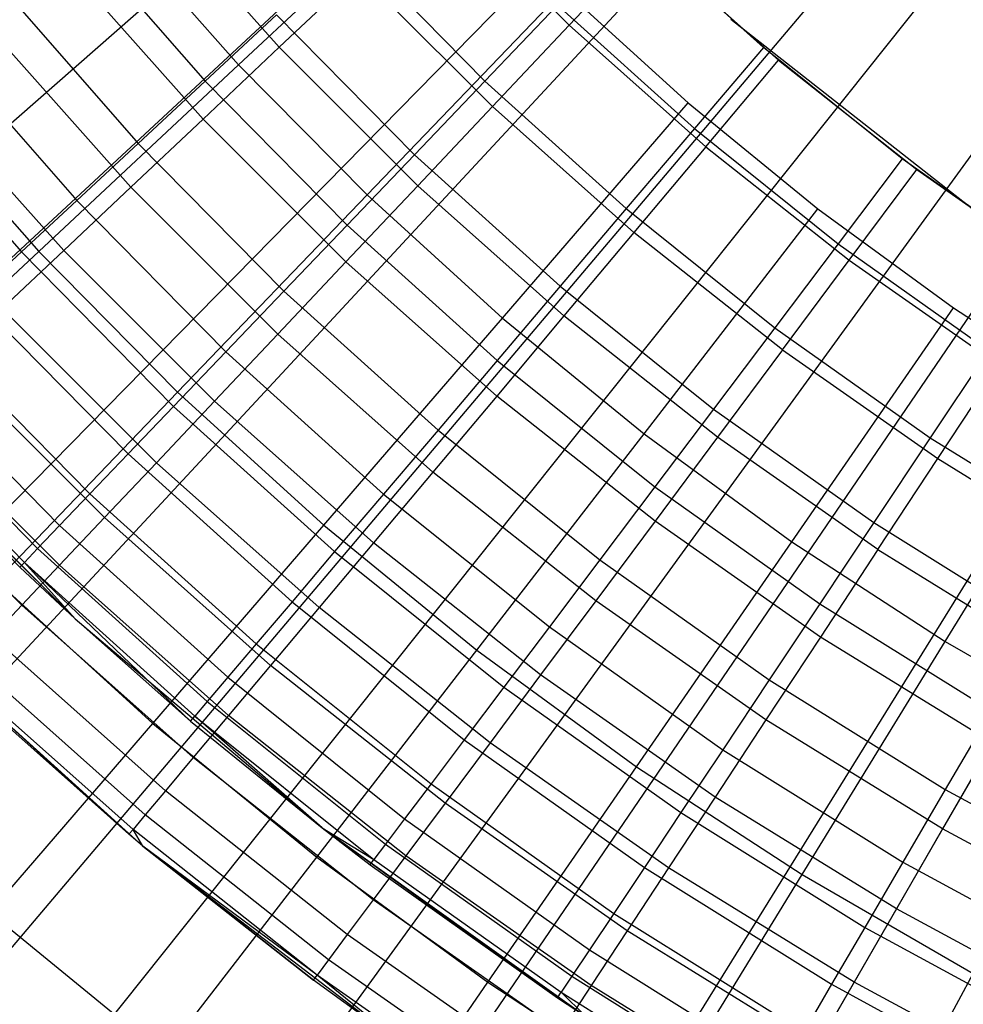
# Model space of a CAD drawing. Extents: x 0.1 to 20.1, y -10 to 10.
# Tile 13 of 127: x 9.028 to 9.402, y -1.293 to -0.903. Entities that reach past the tile are written whole.
import ezdxf

# ---------------------------------------------------------------- set-up
doc = ezdxf.new("R2010")
doc.units = 0
doc.header["$LTSCALE"] = 2.54
doc.layers.get('0').update_dxf_attribs({"linetype": 'CONTINUOUS'})

# ---------------------------------------------------------------- blocks, each defined once
blk = doc.blocks.new('DROPS_COLOR_E_STL')
at = {"color": 0}
for p, q in [((2.84107, -6.7353, 1.7), (9.47078, -0.58383, 14.61615)), ((2.84107, -6.7353, 1.7), (9.47078, -0.58383, 14.61615)), ((9.4238, -0.59393, 14.69615), (2.58668, -6.59925, 1.7)), ((9.4238, -0.59393, 14.69615), (2.58668, -6.59925, 1.7)), ((3.3647, -7.25893, 1.7), (9.51617, -0.62922, 14.61615)), ((3.3647, -7.25893, 1.7), (9.51617, -0.62922, 14.61615)), ((9.46951, -0.64225, 14.69615), (3.09457, -7.1361, 1.7)), ((9.46951, -0.64225, 14.69615), (3.09457, -7.1361, 1.7)), ((3.92599, -7.74196, 1.7), (9.56482, -0.67109, 14.61615)), ((3.92599, -7.74196, 1.7), (9.56482, -0.67109, 14.61615)), ((9.51866, -0.68706, 14.69615), (3.64072, -7.63398, 1.7)), ((9.51866, -0.68706, 14.69615), (3.64072, -7.63398, 1.7)), ((4.52181, -8.1817, 1.7), (9.61647, -0.70921, 14.61615)), ((4.52181, -8.1817, 1.7), (9.61647, -0.70921, 14.61615)), ((9.57099, -0.72812, 14.69615), (4.22215, -8.09017, 1.7)), ((9.57099, -0.72812, 14.69615), (4.22215, -8.09017, 1.7)), ((5.14883, -8.57568, 1.7), (9.67082, -0.74336, 14.61615)), ((5.14883, -8.57568, 1.7), (9.67082, -0.74336, 14.61615)), ((9.62621, -0.7652, 14.69615), (4.83568, -8.50217, 1.7)), ((9.62621, -0.7652, 14.69615), (4.83568, -8.50217, 1.7)), ((9.11495, -0.92105, 8.79935), (9.19718, -0.84416, 8.88366)), ((9.11495, -0.92105, 8.79935), (9.19718, -0.84416, 8.88366)), ((9.13106, -0.91415, 13.32627), (9.07954, -0.85626, 13.32627)), ((9.13106, -0.91415, 13.32627), (9.07954, -0.85626, 13.32627)), ((9.19458, -0.85422, 13.3462), (9.24578, -0.90542, 13.3462)), ((9.19458, -0.85422, 13.3462), (9.24578, -0.90542, 13.3462)), ((9.04904, -0.86735, 13.25862), (9.10175, -0.92754, 13.25862)), ((9.04904, -0.86735, 13.25862), (9.10175, -0.92754, 13.25862)), ((9.06693, -0.86685, 8.79935), (9.11495, -0.92105, 8.79935)), ((9.06693, -0.86685, 8.79935), (9.11495, -0.92105, 8.79935)), ((9.32267, -0.9142, 13.29872), (9.27036, -0.86701, 13.29872)), ((9.32267, -0.9142, 13.29872), (9.27036, -0.86701, 13.29872)), ((9.24578, -0.90542, 13.3462), (9.27651, -0.87285, 13.34871)), ((9.24578, -0.90542, 13.3462), (9.27651, -0.87285, 13.34871)), ((9.27651, -0.87285, 13.34871), (9.32865, -0.91925, 13.34871)), ((9.27651, -0.87285, 13.34871), (9.32865, -0.91925, 13.34871)), ((9.15955, -0.87384, 13.28854), (9.21245, -0.92752, 13.28854)), ((9.15955, -0.87384, 13.28854), (9.21245, -0.92752, 13.28854)), ((9.10091, -0.94259, 13.3091), (9.0478, -0.8829, 13.3091)), ((9.10091, -0.94259, 13.3091), (9.0478, -0.8829, 13.3091)), ((9.16241, -0.88457, 13.33869), (9.13106, -0.91415, 13.32627)), ((9.16241, -0.88457, 13.33869), (9.13106, -0.91415, 13.32627)), ((9.16241, -0.88457, 13.33869), (9.21543, -0.93759, 13.33869)), ((9.16241, -0.88457, 13.33869), (9.21543, -0.93759, 13.33869)), ((9.02114, -0.89038, 13.23676), (9.07526, -0.95216, 13.23676)), ((9.02114, -0.89038, 13.23676), (9.07526, -0.95216, 13.23676)), ((9.16581, -0.97259, 8.79935), (9.24379, -0.89141, 8.88366)), ((9.16581, -0.97259, 8.79935), (9.24379, -0.89141, 8.88366)), ((9.24379, -0.89141, 8.88366), (9.29287, -0.93608, 8.88366)), ((9.24379, -0.89141, 8.88366), (9.29287, -0.93608, 8.88366)), ((9.24119, -0.89749, 13.29616), (9.21245, -0.92752, 13.28854)), ((9.24119, -0.89749, 13.29616), (9.21245, -0.92752, 13.28854)), ((9.24119, -0.89749, 13.29616), (9.29535, -0.94634, 13.29616)), ((9.24119, -0.89749, 13.29616), (9.29535, -0.94634, 13.29616)), ((9.12999, -0.9013, 13.27597), (9.10175, -0.92754, 13.25862)), ((9.12999, -0.9013, 13.27597), (9.10175, -0.92754, 13.25862)), ((9.12999, -0.9013, 13.27597), (9.18455, -0.95668, 13.27597)), ((9.12999, -0.9013, 13.27597), (9.18455, -0.95668, 13.27597)), ((9.41025, -0.98196, 8.88366), (9.30979, -0.90308, 8.88366)), ((9.41025, -0.98196, 8.88366), (9.30979, -0.90308, 8.88366)), ((9.07236, -0.96953, 13.2874), (9.01772, -0.90814, 13.2874)), ((9.07236, -0.96953, 13.2874), (9.01772, -0.90814, 13.2874)), ((9.21543, -0.93759, 13.33869), (9.24578, -0.90542, 13.3462)), ((9.21543, -0.93759, 13.33869), (9.24578, -0.90542, 13.3462)), ((9.24578, -0.90542, 13.3462), (9.29987, -0.95356, 13.3462)), ((9.24578, -0.90542, 13.3462), (9.29987, -0.95356, 13.3462)), ((8.99548, -0.91155, 13.21069), (9.05088, -0.9748, 13.21069)), ((8.99548, -0.91155, 13.21069), (9.05088, -0.9748, 13.21069)), ((9.13106, -0.91415, 13.32627), (9.10091, -0.94259, 13.3091)), ((9.13106, -0.91415, 13.32627), (9.10091, -0.94259, 13.3091)), ((9.13106, -0.91415, 13.32627), (9.18585, -0.96894, 13.32627)), ((9.13106, -0.91415, 13.32627), (9.18585, -0.96894, 13.32627)), ((9.32267, -0.9142, 13.29872), (9.29535, -0.94634, 13.29616)), ((9.32267, -0.9142, 13.29872), (9.29535, -0.94634, 13.29616)), ((9.37766, -0.95824, 13.29872), (9.32267, -0.9142, 13.29872)), ((9.37766, -0.95824, 13.29872), (9.32267, -0.9142, 13.29872)), ((9.29987, -0.95356, 13.3462), (9.32865, -0.91925, 13.34871)), ((9.29987, -0.95356, 13.3462), (9.32865, -0.91925, 13.34871)), ((9.32865, -0.91925, 13.34871), (9.38341, -0.96255, 13.34871)), ((9.32865, -0.91925, 13.34871), (9.38341, -0.96255, 13.34871)), ((9.03589, -0.99497, 8.70955), (9.11495, -0.92105, 8.79935)), ((9.03589, -0.99497, 8.70955), (9.11495, -0.92105, 8.79935)), ((9.11495, -0.92105, 8.79935), (9.16581, -0.97259, 8.79935)), ((9.11495, -0.92105, 8.79935), (9.16581, -0.97259, 8.79935)), ((9.10175, -0.92754, 13.25862), (9.07526, -0.95216, 13.23676)), ((9.10175, -0.92754, 13.25862), (9.07526, -0.95216, 13.23676)), ((9.10175, -0.92754, 13.25862), (9.15791, -0.98452, 13.25862)), ((9.10175, -0.92754, 13.25862), (9.15791, -0.98452, 13.25862)), ((9.21245, -0.92752, 13.28854), (9.18455, -0.95668, 13.27597)), ((9.21245, -0.92752, 13.28854), (9.18455, -0.95668, 13.27597)), ((9.21245, -0.92752, 13.28854), (9.26842, -0.97801, 13.28854)), ((9.21245, -0.92752, 13.28854), (9.26842, -0.97801, 13.28854)), ((8.97243, -0.93058, 13.18081), (9.02899, -0.99515, 13.18081)), ((8.97243, -0.93058, 13.18081), (9.02899, -0.99515, 13.18081)), ((9.04575, -0.99464, 13.26145), (8.9897, -0.93165, 13.26145)), ((9.04575, -0.99464, 13.26145), (8.9897, -0.93165, 13.26145)), ((8.98402, -0.93642, 8.70955), (9.03589, -0.99497, 8.70955)), ((8.98402, -0.93642, 8.70955), (9.03589, -0.99497, 8.70955)), ((9.18585, -0.96894, 13.32627), (9.21543, -0.93759, 13.33869)), ((9.18585, -0.96894, 13.32627), (9.21543, -0.93759, 13.33869)), ((9.21543, -0.93759, 13.33869), (9.27144, -0.98744, 13.33869)), ((9.21543, -0.93759, 13.33869), (9.27144, -0.98744, 13.33869)), ((9.21936, -1.02134, 8.79935), (9.29287, -0.93608, 8.88366)), ((9.21936, -1.02134, 8.79935), (9.29287, -0.93608, 8.88366)), ((9.29287, -0.93608, 8.88366), (9.34428, -0.97805, 8.88366)), ((9.29287, -0.93608, 8.88366), (9.34428, -0.97805, 8.88366)), ((9.10091, -0.94259, 13.3091), (9.07236, -0.96953, 13.2874)), ((9.10091, -0.94259, 13.3091), (9.07236, -0.96953, 13.2874)), ((9.10091, -0.94259, 13.3091), (9.15741, -0.99909, 13.3091)), ((9.10091, -0.94259, 13.3091), (9.15741, -0.99909, 13.3091)), ((9.29535, -0.94634, 13.29616), (9.26842, -0.97801, 13.28854)), ((9.29535, -0.94634, 13.29616), (9.26842, -0.97801, 13.28854)), ((9.29535, -0.94634, 13.29616), (9.35227, -0.99193, 13.29616)), ((9.29535, -0.94634, 13.29616), (9.35227, -0.99193, 13.29616)), ((9.07526, -0.95216, 13.23676), (9.05088, -0.9748, 13.21069)), ((9.07526, -0.95216, 13.23676), (9.05088, -0.9748, 13.21069)), ((9.07526, -0.95216, 13.23676), (9.1329, -1.01066, 13.23676)), ((9.07526, -0.95216, 13.23676), (9.1329, -1.01066, 13.23676)), ((9.29987, -0.95356, 13.3462), (9.27144, -0.98744, 13.33869)), ((9.29987, -0.95356, 13.3462), (9.27144, -0.98744, 13.33869)), ((9.29987, -0.95356, 13.3462), (9.35667, -0.99847, 13.3462)), ((9.29987, -0.95356, 13.3462), (9.35667, -0.99847, 13.3462)), ((9.18455, -0.95668, 13.27597), (9.15791, -0.98452, 13.25862)), ((9.18455, -0.95668, 13.27597), (9.15791, -0.98452, 13.25862)), ((9.18455, -0.95668, 13.27597), (9.24228, -1.00875, 13.27597)), ((9.18455, -0.95668, 13.27597), (9.24228, -1.00875, 13.27597)), ((9.37766, -0.95824, 13.29872), (9.35227, -0.99193, 13.29616)), ((9.37766, -0.95824, 13.29872), (9.35227, -0.99193, 13.29616)), ((9.43515, -0.99899, 13.29872), (9.37766, -0.95824, 13.29872)), ((9.43515, -0.99899, 13.29872), (9.37766, -0.95824, 13.29872)), ((9.35667, -0.99847, 13.3462), (9.38341, -0.96255, 13.34871)), ((9.35667, -0.99847, 13.3462), (9.38341, -0.96255, 13.34871)), ((9.38341, -0.96255, 13.34871), (9.44059, -1.00259, 13.34871)), ((9.38341, -0.96255, 13.34871), (9.44059, -1.00259, 13.34871)), ((9.07236, -0.96953, 13.2874), (9.04575, -0.99464, 13.26145)), ((9.07236, -0.96953, 13.2874), (9.04575, -0.99464, 13.26145)), ((9.07236, -0.96953, 13.2874), (9.13047, -1.02764, 13.2874)), ((9.07236, -0.96953, 13.2874), (9.13047, -1.02764, 13.2874)), ((9.15741, -0.99909, 13.3091), (9.18585, -0.96894, 13.32627)), ((9.15741, -0.99909, 13.3091), (9.18585, -0.96894, 13.32627)), ((9.18585, -0.96894, 13.32627), (9.24373, -1.02046, 13.32627)), ((9.18585, -0.96894, 13.32627), (9.24373, -1.02046, 13.32627)), ((9.09083, -1.05066, 8.70955), (9.16581, -0.97259, 8.79935)), ((9.09083, -1.05066, 8.70955), (9.16581, -0.97259, 8.79935)), ((9.16581, -0.97259, 8.79935), (9.21936, -1.02134, 8.79935)), ((9.16581, -0.97259, 8.79935), (9.21936, -1.02134, 8.79935)), ((9.05088, -0.9748, 13.21069), (9.02899, -0.99515, 13.18081)), ((9.05088, -0.9748, 13.21069), (9.02899, -0.99515, 13.18081)), ((9.05088, -0.9748, 13.21069), (9.1099, -1.03469, 13.21069)), ((9.05088, -0.9748, 13.21069), (9.1099, -1.03469, 13.21069)), ((9.26842, -0.97801, 13.28854), (9.24228, -1.00875, 13.27597)), ((9.26842, -0.97801, 13.28854), (9.24228, -1.00875, 13.27597)), ((9.26842, -0.97801, 13.28854), (9.32725, -1.02513, 13.28854)), ((9.26842, -0.97801, 13.28854), (9.32725, -1.02513, 13.28854)), ((9.27545, -1.06713, 8.79935), (9.34428, -0.97805, 8.88366)), ((9.27545, -1.06713, 8.79935), (9.34428, -0.97805, 8.88366)), ((9.34428, -0.97805, 8.88366), (9.39787, -1.01721, 8.88366)), ((9.34428, -0.97805, 8.88366), (9.39787, -1.01721, 8.88366)), ((9.15791, -0.98452, 13.25862), (9.1329, -1.01066, 13.23676)), ((9.15791, -0.98452, 13.25862), (9.1329, -1.01066, 13.23676)), ((9.15791, -0.98452, 13.25862), (9.21731, -1.03812, 13.25862)), ((9.15791, -0.98452, 13.25862), (9.21731, -1.03812, 13.25862)), ((9.27144, -0.98744, 13.33869), (9.24373, -1.02046, 13.32627)), ((9.27144, -0.98744, 13.33869), (9.24373, -1.02046, 13.32627)), ((9.33026, -1.03394, 13.33869), (9.27144, -0.98744, 13.33869)), ((9.33026, -1.03394, 13.33869), (9.27144, -0.98744, 13.33869)), ((9.35227, -0.99193, 13.29616), (9.32725, -1.02513, 13.28854)), ((9.35227, -0.99193, 13.29616), (9.32725, -1.02513, 13.28854)), ((9.35227, -0.99193, 13.29616), (9.41177, -1.03411, 13.29616)), ((9.35227, -0.99193, 13.29616), (9.41177, -1.03411, 13.29616)), ((8.96019, -1.06576, 8.61447), (9.03589, -0.99497, 8.70955)), ((8.96019, -1.06576, 8.61447), (9.03589, -0.99497, 8.70955)), ((9.02899, -0.99515, 13.18081), (9.00989, -1.01289, 13.14754)), ((9.02899, -0.99515, 13.18081), (9.00989, -1.01289, 13.14754)), ((9.04575, -0.99464, 13.26145), (9.02142, -1.01759, 13.23156)), ((9.04575, -0.99464, 13.26145), (9.02142, -1.01759, 13.23156)), ((9.02899, -0.99515, 13.18081), (9.08924, -1.05629, 13.18081)), ((9.02899, -0.99515, 13.18081), (9.08924, -1.05629, 13.18081)), ((9.03589, -0.99497, 8.70955), (9.09083, -1.05066, 8.70955)), ((9.03589, -0.99497, 8.70955), (9.09083, -1.05066, 8.70955)), ((9.04575, -0.99464, 13.26145), (9.10536, -1.05425, 13.26145)), ((9.04575, -0.99464, 13.26145), (9.10536, -1.05425, 13.26145)), ((9.13047, -1.02764, 13.2874), (9.15741, -0.99909, 13.3091)), ((9.13047, -1.02764, 13.2874), (9.15741, -0.99909, 13.3091)), ((9.15741, -0.99909, 13.3091), (9.2171, -1.0522, 13.3091)), ((9.15741, -0.99909, 13.3091), (9.2171, -1.0522, 13.3091)), ((9.33026, -1.03394, 13.33869), (9.35667, -0.99847, 13.3462)), ((9.33026, -1.03394, 13.33869), (9.35667, -0.99847, 13.3462)), ((9.35667, -0.99847, 13.3462), (9.41598, -1.04, 13.3462)), ((9.35667, -0.99847, 13.3462), (9.41598, -1.04, 13.3462)), ((9.24228, -1.00875, 13.27597), (9.21731, -1.03812, 13.25862)), ((9.24228, -1.00875, 13.27597), (9.21731, -1.03812, 13.25862)), ((9.24228, -1.00875, 13.27597), (9.30296, -1.05735, 13.27597)), ((9.24228, -1.00875, 13.27597), (9.30296, -1.05735, 13.27597)), ((9.00989, -1.01289, 13.14754), (9.07122, -1.07512, 13.14754)), ((9.00989, -1.01289, 13.14754), (9.07122, -1.07512, 13.14754)), ((9.1329, -1.01066, 13.23676), (9.1099, -1.03469, 13.21069)), ((9.1329, -1.01066, 13.23676), (9.1099, -1.03469, 13.21069)), ((9.1329, -1.01066, 13.23676), (9.19388, -1.06567, 13.23676)), ((9.1329, -1.01066, 13.23676), (9.19388, -1.06567, 13.23676)), ((9.33392, -1.10985, 8.79935), (9.39787, -1.01721, 8.88366)), ((9.33392, -1.10985, 8.79935), (9.39787, -1.01721, 8.88366)), ((9.39787, -1.01721, 8.88366), (9.45348, -1.05343, 8.88366)), ((9.39787, -1.01721, 8.88366), (9.45348, -1.05343, 8.88366)), ((9.02142, -1.01759, 13.23156), (9.08241, -1.07858, 13.23156)), ((9.02142, -1.01759, 13.23156), (9.08241, -1.07858, 13.23156)), ((9.24373, -1.02046, 13.32627), (9.2171, -1.0522, 13.3091)), ((9.24373, -1.02046, 13.32627), (9.2171, -1.0522, 13.3091)), ((9.30452, -1.06852, 13.32627), (9.24373, -1.02046, 13.32627)), ((9.30452, -1.06852, 13.32627), (9.24373, -1.02046, 13.32627)), ((9.14868, -1.10331, 8.70955), (9.21936, -1.02134, 8.79935)), ((9.14868, -1.10331, 8.70955), (9.21936, -1.02134, 8.79935)), ((9.21936, -1.02134, 8.79935), (9.27545, -1.06713, 8.79935)), ((9.21936, -1.02134, 8.79935), (9.27545, -1.06713, 8.79935)), ((8.99388, -1.02777, 13.11137), (9.0561, -1.09092, 13.11137)), ((8.99388, -1.02777, 13.11137), (9.0561, -1.09092, 13.11137)), ((9.10536, -1.05425, 13.26145), (9.13047, -1.02764, 13.2874)), ((9.10536, -1.05425, 13.26145), (9.13047, -1.02764, 13.2874)), ((9.13047, -1.02764, 13.2874), (9.19186, -1.08228, 13.2874)), ((9.13047, -1.02764, 13.2874), (9.19186, -1.08228, 13.2874)), ((9.32725, -1.02513, 13.28854), (9.30296, -1.05735, 13.27597)), ((9.32725, -1.02513, 13.28854), (9.30296, -1.05735, 13.27597)), ((9.32725, -1.02513, 13.28854), (9.38874, -1.06871, 13.28854)), ((9.32725, -1.02513, 13.28854), (9.38874, -1.06871, 13.28854)), ((9.1099, -1.03469, 13.21069), (9.08924, -1.05629, 13.18081)), ((9.1099, -1.03469, 13.21069), (9.08924, -1.05629, 13.18081)), ((9.1099, -1.03469, 13.21069), (9.17233, -1.09102, 13.21069)), ((9.1099, -1.03469, 13.21069), (9.17233, -1.09102, 13.21069)), ((9.33026, -1.03394, 13.33869), (9.30452, -1.06852, 13.32627)), ((9.33026, -1.03394, 13.33869), (9.30452, -1.06852, 13.32627)), ((9.33026, -1.03394, 13.33869), (9.39168, -1.07695, 13.33869)), ((9.33026, -1.03394, 13.33869), (9.39168, -1.07695, 13.33869)), ((9.41177, -1.03411, 13.29616), (9.38874, -1.06871, 13.28854)), ((9.41177, -1.03411, 13.29616), (9.38874, -1.06871, 13.28854)), ((8.98117, -1.03958, 13.07283), (9.04411, -1.10345, 13.07283)), ((8.98117, -1.03958, 13.07283), (9.04411, -1.10345, 13.07283)), ((8.99968, -1.0381, 13.19811), (9.0619, -1.10032, 13.19811)), ((8.99968, -1.0381, 13.19811), (9.0619, -1.10032, 13.19811)), ((9.21731, -1.03812, 13.25862), (9.19388, -1.06567, 13.23676)), ((9.21731, -1.03812, 13.25862), (9.19388, -1.06567, 13.23676)), ((9.21731, -1.03812, 13.25862), (9.27976, -1.08813, 13.25862)), ((9.21731, -1.03812, 13.25862), (9.27976, -1.08813, 13.25862)), ((9.39168, -1.07695, 13.33869), (9.41598, -1.04, 13.3462)), ((9.39168, -1.07695, 13.33869), (9.41598, -1.04, 13.3462)), ((8.97196, -1.04814, 13.03248), (9.03541, -1.11253, 13.03248)), ((8.97196, -1.04814, 13.03248), (9.03541, -1.11253, 13.03248)), ((8.95963, -1.04979, 9.34871), (9.05021, -1.14037, 9.34871)), ((9.05021, -1.14037, 9.34871), (8.95963, -1.04979, 12.94871)), ((9.05021, -1.14037, 9.34871), (8.95963, -1.04979, 12.94871)), ((8.95963, -1.04979, 9.34871), (9.05021, -1.14037, 9.34871)), ((9.01904, -1.1254, 8.61447), (9.09083, -1.05066, 8.70955)), ((9.01904, -1.1254, 8.61447), (9.09083, -1.05066, 8.70955)), ((9.09083, -1.05066, 8.70955), (9.14868, -1.10331, 8.70955)), ((9.09083, -1.05066, 8.70955), (9.14868, -1.10331, 8.70955)), ((9.2171, -1.0522, 13.3091), (9.19186, -1.08228, 13.2874)), ((9.2171, -1.0522, 13.3091), (9.19186, -1.08228, 13.2874)), ((9.27977, -1.10176, 13.3091), (9.2171, -1.0522, 13.3091)), ((9.27977, -1.10176, 13.3091), (9.2171, -1.0522, 13.3091)), ((8.96451, -1.05506, 12.94871), (9.02838, -1.11988, 12.94871)), ((9.05021, -1.14037, 9.34871), (8.96451, -1.05506, 12.94871)), ((9.05021, -1.14037, 9.34871), (8.96451, -1.05506, 12.94871)), ((8.96451, -1.05506, 12.94871), (9.02838, -1.11988, 12.94871)), ((8.96638, -1.05332, 12.9909), (9.03015, -1.11804, 12.9909)), ((8.96638, -1.05332, 12.9909), (9.03015, -1.11804, 12.9909)), ((8.9808, -1.05591, 13.16153), (9.04409, -1.1192, 13.16153)), ((8.9808, -1.05591, 13.16153), (9.04409, -1.1192, 13.16153)), ((9.08241, -1.07858, 13.23156), (9.10536, -1.05425, 13.26145)), ((9.08241, -1.07858, 13.23156), (9.10536, -1.05425, 13.26145)), ((9.10536, -1.05425, 13.26145), (9.16835, -1.1103, 13.26145)), ((9.10536, -1.05425, 13.26145), (9.16835, -1.1103, 13.26145)), ((9.3946, -1.14937, 8.79935), (9.45348, -1.05343, 8.88366)), ((9.3946, -1.14937, 8.79935), (9.45348, -1.05343, 8.88366)), ((9.08924, -1.05629, 13.18081), (9.07122, -1.07512, 13.14754)), ((9.08924, -1.05629, 13.18081), (9.07122, -1.07512, 13.14754)), ((9.08924, -1.05629, 13.18081), (9.15297, -1.11379, 13.18081)), ((9.08924, -1.05629, 13.18081), (9.15297, -1.11379, 13.18081)), ((9.30296, -1.05735, 13.27597), (9.27976, -1.08813, 13.25862)), ((9.30296, -1.05735, 13.27597), (9.27976, -1.08813, 13.25862)), ((9.30296, -1.05735, 13.27597), (9.36638, -1.10231, 13.27597)), ((9.30296, -1.05735, 13.27597), (9.36638, -1.10231, 13.27597)), ((9.19388, -1.06567, 13.23676), (9.17233, -1.09102, 13.21069)), ((9.19388, -1.06567, 13.23676), (9.17233, -1.09102, 13.21069)), ((9.19388, -1.06567, 13.23676), (9.25798, -1.11701, 13.23676)), ((9.19388, -1.06567, 13.23676), (9.25798, -1.11701, 13.23676)), ((9.20928, -1.15278, 8.70955), (9.27545, -1.06713, 8.79935)), ((9.20928, -1.15278, 8.70955), (9.27545, -1.06713, 8.79935)), ((9.27545, -1.06713, 8.79935), (9.33392, -1.10985, 8.79935)), ((9.27545, -1.06713, 8.79935), (9.33392, -1.10985, 8.79935)), ((8.96501, -1.0708, 13.12227), (9.0292, -1.13498, 13.12227)), ((8.96501, -1.0708, 13.12227), (9.0292, -1.13498, 13.12227)), ((9.30452, -1.06852, 13.32627), (9.27977, -1.10176, 13.3091)), ((9.30452, -1.06852, 13.32627), (9.27977, -1.10176, 13.3091)), ((9.36799, -1.11296, 13.32627), (9.30452, -1.06852, 13.32627)), ((9.36799, -1.11296, 13.32627), (9.30452, -1.06852, 13.32627)), ((9.38874, -1.06871, 13.28854), (9.36638, -1.10231, 13.27597)), ((9.38874, -1.06871, 13.28854), (9.36638, -1.10231, 13.27597)), ((9.38874, -1.06871, 13.28854), (9.45269, -1.10861, 13.28854)), ((9.38874, -1.06871, 13.28854), (9.45269, -1.10861, 13.28854)), ((9.07122, -1.07512, 13.14754), (9.0561, -1.09092, 13.11137)), ((9.07122, -1.07512, 13.14754), (9.0561, -1.09092, 13.11137)), ((9.07122, -1.07512, 13.14754), (9.13609, -1.13364, 13.14754)), ((9.07122, -1.07512, 13.14754), (9.13609, -1.13364, 13.14754)), ((9.0619, -1.10032, 13.19811), (9.08241, -1.07858, 13.23156)), ((9.0619, -1.10032, 13.19811), (9.08241, -1.07858, 13.23156)), ((9.08241, -1.07858, 13.23156), (9.14685, -1.13592, 13.23156)), ((9.08241, -1.07858, 13.23156), (9.14685, -1.13592, 13.23156)), ((9.36799, -1.11296, 13.32627), (9.39168, -1.07695, 13.33869)), ((9.36799, -1.11296, 13.32627), (9.39168, -1.07695, 13.33869)), ((9.39168, -1.07695, 13.33869), (9.4555, -1.11631, 13.33869)), ((9.39168, -1.07695, 13.33869), (9.4555, -1.11631, 13.33869)), ((9.19186, -1.08228, 13.2874), (9.16835, -1.1103, 13.26145)), ((9.19186, -1.08228, 13.2874), (9.16835, -1.1103, 13.26145)), ((9.25633, -1.13325, 13.2874), (9.19186, -1.08228, 13.2874)), ((9.25633, -1.13325, 13.2874), (9.19186, -1.08228, 13.2874)), ((9.0561, -1.09092, 13.11137), (9.04411, -1.10345, 13.07283)), ((9.0561, -1.09092, 13.11137), (9.04411, -1.10345, 13.07283)), ((9.0561, -1.09092, 13.11137), (9.12192, -1.1503, 13.11137)), ((9.0561, -1.09092, 13.11137), (9.12192, -1.1503, 13.11137)), ((9.17233, -1.09102, 13.21069), (9.15297, -1.11379, 13.18081)), ((9.17233, -1.09102, 13.21069), (9.15297, -1.11379, 13.18081)), ((9.17233, -1.09102, 13.21069), (9.23796, -1.14358, 13.21069)), ((9.17233, -1.09102, 13.21069), (9.23796, -1.14358, 13.21069)), ((9.27976, -1.08813, 13.25862), (9.25798, -1.11701, 13.23676)), ((9.27976, -1.08813, 13.25862), (9.25798, -1.11701, 13.23676)), ((9.27976, -1.08813, 13.25862), (9.34503, -1.13439, 13.25862)), ((9.27976, -1.08813, 13.25862), (9.34503, -1.13439, 13.25862)), ((9.04409, -1.1192, 13.16153), (9.0619, -1.10032, 13.19811)), ((9.04409, -1.1192, 13.16153), (9.0619, -1.10032, 13.19811)), ((9.0619, -1.10032, 13.19811), (9.12763, -1.15882, 13.19811)), ((9.0619, -1.10032, 13.19811), (9.12763, -1.15882, 13.19811)), ((9.27977, -1.10176, 13.3091), (9.25633, -1.13325, 13.2874)), ((9.27977, -1.10176, 13.3091), (9.25633, -1.13325, 13.2874)), ((9.34522, -1.14759, 13.3091), (9.27977, -1.10176, 13.3091)), ((9.34522, -1.14759, 13.3091), (9.27977, -1.10176, 13.3091)), ((9.36638, -1.10231, 13.27597), (9.34503, -1.13439, 13.25862)), ((9.36638, -1.10231, 13.27597), (9.34503, -1.13439, 13.25862)), ((9.36638, -1.10231, 13.27597), (9.43234, -1.14346, 13.27597)), ((9.36638, -1.10231, 13.27597), (9.43234, -1.14346, 13.27597)), ((9.04411, -1.10345, 13.07283), (9.03541, -1.11253, 13.03248)), ((9.04411, -1.10345, 13.07283), (9.03541, -1.11253, 13.03248)), ((9.04411, -1.10345, 13.07283), (9.11069, -1.16352, 13.07283)), ((9.04411, -1.10345, 13.07283), (9.11069, -1.16352, 13.07283)), ((9.081, -1.1818, 8.61447), (9.14868, -1.10331, 8.70955)), ((9.081, -1.1818, 8.61447), (9.14868, -1.10331, 8.70955)), ((9.14868, -1.10331, 8.70955), (9.20928, -1.15278, 8.70955)), ((9.14868, -1.10331, 8.70955), (9.20928, -1.15278, 8.70955)), ((9.16835, -1.1103, 13.26145), (9.14685, -1.13592, 13.23156)), ((9.16835, -1.1103, 13.26145), (9.14685, -1.13592, 13.23156)), ((9.23448, -1.16259, 13.26145), (9.16835, -1.1103, 13.26145)), ((9.23448, -1.16259, 13.26145), (9.16835, -1.1103, 13.26145)), ((9.27244, -1.19893, 8.70955), (9.33392, -1.10985, 8.79935)), ((9.27244, -1.19893, 8.70955), (9.33392, -1.10985, 8.79935)), ((9.33392, -1.10985, 8.79935), (9.3946, -1.14937, 8.79935)), ((9.33392, -1.10985, 8.79935), (9.3946, -1.14937, 8.79935)), ((9.03541, -1.11253, 13.03248), (9.03015, -1.11804, 12.9909)), ((9.03541, -1.11253, 13.03248), (9.03015, -1.11804, 12.9909)), ((9.03541, -1.11253, 13.03248), (9.10254, -1.17309, 13.03248)), ((9.03541, -1.11253, 13.03248), (9.10254, -1.17309, 13.03248)), ((9.15297, -1.11379, 13.18081), (9.13609, -1.13364, 13.14754)), ((9.15297, -1.11379, 13.18081), (9.13609, -1.13364, 13.14754)), ((9.15297, -1.11379, 13.18081), (9.21997, -1.16744, 13.18081)), ((9.15297, -1.11379, 13.18081), (9.21997, -1.16744, 13.18081)), ((9.36799, -1.11296, 13.32627), (9.34522, -1.14759, 13.3091)), ((9.36799, -1.11296, 13.32627), (9.34522, -1.14759, 13.3091)), ((9.36799, -1.11296, 13.32627), (9.43394, -1.15364, 13.32627)), ((9.36799, -1.11296, 13.32627), (9.43394, -1.15364, 13.32627)), ((9.02838, -1.11988, 12.94871), (9.03015, -1.11804, 12.9909)), ((9.02838, -1.11988, 12.94871), (9.03015, -1.11804, 12.9909)), ((9.09595, -1.18084, 12.94871), (9.03015, -1.11804, 12.9909)), ((9.03015, -1.11804, 12.9909), (9.09761, -1.1789, 12.9909)), ((9.05021, -1.14037, 12.94871), (9.03015, -1.11804, 12.9909)), ((9.09595, -1.18084, 12.94871), (9.03015, -1.11804, 12.9909)), ((9.05021, -1.14037, 12.94871), (9.03015, -1.11804, 12.9909)), ((9.03015, -1.11804, 12.9909), (9.09761, -1.1789, 12.9909)), ((9.25798, -1.11701, 13.23676), (9.23796, -1.14358, 13.21069)), ((9.25798, -1.11701, 13.23676), (9.23796, -1.14358, 13.21069)), ((9.25798, -1.11701, 13.23676), (9.32499, -1.1645, 13.23676)), ((9.25798, -1.11701, 13.23676), (9.32499, -1.1645, 13.23676)), ((9.02838, -1.11988, 12.94871), (9.05021, -1.14037, 9.34871)), ((9.02838, -1.11988, 12.94871), (9.05021, -1.14037, 9.34871)), ((9.02838, -1.11988, 12.94871), (9.05021, -1.14037, 12.94871)), ((9.02838, -1.11988, 12.94871), (9.05021, -1.14037, 12.94871)), ((9.0292, -1.13498, 13.12227), (9.04409, -1.1192, 13.16153)), ((9.0292, -1.13498, 13.12227), (9.04409, -1.1192, 13.16153)), ((9.04409, -1.1192, 13.16153), (9.11095, -1.1787, 13.16153)), ((9.04409, -1.1192, 13.16153), (9.11095, -1.1787, 13.16153)), ((9.01904, -1.1254, 8.61447), (9.081, -1.1818, 8.61447)), ((9.01904, -1.1254, 8.61447), (9.081, -1.1818, 8.61447)), ((9.13609, -1.13364, 13.14754), (9.12192, -1.1503, 13.11137)), ((9.13609, -1.13364, 13.14754), (9.12192, -1.1503, 13.11137)), ((9.13609, -1.13364, 13.14754), (9.20428, -1.18826, 13.14754)), ((9.13609, -1.13364, 13.14754), (9.20428, -1.18826, 13.14754)), ((9.25633, -1.13325, 13.2874), (9.23448, -1.16259, 13.26145)), ((9.25633, -1.13325, 13.2874), (9.23448, -1.16259, 13.26145)), ((9.32365, -1.18039, 13.2874), (9.25633, -1.13325, 13.2874)), ((9.32365, -1.18039, 13.2874), (9.25633, -1.13325, 13.2874)), ((9.01742, -1.14747, 13.08083), (9.0292, -1.13498, 13.12227)), ((9.01742, -1.14747, 13.08083), (9.0292, -1.13498, 13.12227)), ((9.0292, -1.13498, 13.12227), (9.097, -1.19533, 13.12227)), ((9.0292, -1.13498, 13.12227), (9.097, -1.19533, 13.12227)), ((9.14685, -1.13592, 13.23156), (9.12763, -1.15882, 13.19811)), ((9.14685, -1.13592, 13.23156), (9.12763, -1.15882, 13.19811)), ((9.21451, -1.18942, 13.23156), (9.14685, -1.13592, 13.23156)), ((9.21451, -1.18942, 13.23156), (9.14685, -1.13592, 13.23156)), ((9.34503, -1.13439, 13.25862), (9.32499, -1.1645, 13.23676)), ((9.34503, -1.13439, 13.25862), (9.32499, -1.1645, 13.23676)), ((9.34503, -1.13439, 13.25862), (9.41291, -1.17674, 13.25862)), ((9.34503, -1.13439, 13.25862), (9.41291, -1.17674, 13.25862)), ((9.05021, -1.14037, 9.34871), (9.14797, -1.22317, 9.34871)), ((9.05021, -1.14037, 9.34871), (9.09595, -1.18084, 12.94871)), ((9.05021, -1.14037, 9.34871), (9.14797, -1.22317, 9.34871)), ((9.05021, -1.14037, 12.94871), (9.05021, -1.14037, 9.34871)), ((9.05021, -1.14037, 12.94871), (9.05021, -1.14037, 9.34871)), ((9.05021, -1.14037, 12.94871), (9.09595, -1.18084, 12.94871)), ((9.05021, -1.14037, 9.34871), (9.09595, -1.18084, 12.94871)), ((9.05021, -1.14037, 12.94871), (9.09595, -1.18084, 12.94871)), ((8.98023, -1.14285, 9.34871), (9.07154, -1.22567, 12.94871)), ((8.98023, -1.14285, 9.34871), (9.07154, -1.22567, 12.94871)), ((8.98023, -1.14285, 9.34871), (9.07711, -1.23032, 12.94871)), ((8.98023, -1.14285, 9.34871), (9.07711, -1.23032, 12.94871)), ((8.98023, -1.14285, 9.34871), (9.07711, -1.23032, 9.34871)), ((8.98023, -1.14285, 9.34871), (9.07711, -1.23032, 9.34871)), ((9.23796, -1.14358, 13.21069), (9.21997, -1.16744, 13.18081)), ((9.23796, -1.14358, 13.21069), (9.21997, -1.16744, 13.18081)), ((9.23796, -1.14358, 13.21069), (9.30656, -1.1922, 13.21069)), ((9.23796, -1.14358, 13.21069), (9.30656, -1.1922, 13.21069)), ((9.01742, -1.14747, 13.08083), (9.08597, -1.20848, 13.08083)), ((9.01742, -1.14747, 13.08083), (9.08597, -1.20848, 13.08083)), ((9.34522, -1.14759, 13.3091), (9.32365, -1.18039, 13.2874)), ((9.34522, -1.14759, 13.3091), (9.32365, -1.18039, 13.2874)), ((9.33798, -1.24162, 8.70955), (9.3946, -1.14937, 8.79935)), ((9.33798, -1.24162, 8.70955), (9.3946, -1.14937, 8.79935)), ((9.41322, -1.18953, 13.3091), (9.34522, -1.14759, 13.3091)), ((9.41322, -1.18953, 13.3091), (9.34522, -1.14759, 13.3091)), ((9.3946, -1.14937, 8.79935), (9.45731, -1.18558, 8.79935)), ((9.3946, -1.14937, 8.79935), (9.45731, -1.18558, 8.79935)), ((9.12192, -1.1503, 13.11137), (9.11069, -1.16352, 13.07283)), ((9.12192, -1.1503, 13.11137), (9.11069, -1.16352, 13.07283)), ((9.12192, -1.1503, 13.11137), (9.19112, -1.20572, 13.11137)), ((9.12192, -1.1503, 13.11137), (9.19112, -1.20572, 13.11137)), ((9.14591, -1.23479, 8.61447), (9.20928, -1.15278, 8.70955)), ((9.14591, -1.23479, 8.61447), (9.20928, -1.15278, 8.70955)), ((9.20928, -1.15278, 8.70955), (9.27244, -1.19893, 8.70955)), ((9.20928, -1.15278, 8.70955), (9.27244, -1.19893, 8.70955)), ((9.0089, -1.1565, 13.03772), (9.07799, -1.21799, 13.03772)), ((9.0089, -1.1565, 13.03772), (9.07799, -1.21799, 13.03772)), ((9.12763, -1.15882, 13.19811), (9.11095, -1.1787, 13.16153)), ((9.12763, -1.15882, 13.19811), (9.11095, -1.1787, 13.16153)), ((9.19666, -1.2134, 13.19811), (9.12763, -1.15882, 13.19811)), ((9.19666, -1.2134, 13.19811), (9.12763, -1.15882, 13.19811)), ((9.07154, -1.22567, 12.94871), (9.00201, -1.1638, 12.94871)), ((9.07154, -1.22567, 12.94871), (9.00201, -1.1638, 12.94871)), ((9.00374, -1.16197, 12.9935), (9.07316, -1.22374, 12.9935)), ((9.00374, -1.16197, 12.9935), (9.07316, -1.22374, 12.9935)), ((9.11069, -1.16352, 13.07283), (9.10254, -1.17309, 13.03248)), ((9.11069, -1.16352, 13.07283), (9.10254, -1.17309, 13.03248)), ((9.11069, -1.16352, 13.07283), (9.18068, -1.21957, 13.07283)), ((9.11069, -1.16352, 13.07283), (9.18068, -1.21957, 13.07283)), ((9.23448, -1.16259, 13.26145), (9.21451, -1.18942, 13.23156)), ((9.23448, -1.16259, 13.26145), (9.21451, -1.18942, 13.23156)), ((9.30354, -1.21095, 13.26145), (9.23448, -1.16259, 13.26145)), ((9.30354, -1.21095, 13.26145), (9.23448, -1.16259, 13.26145)), ((9.32499, -1.1645, 13.23676), (9.30656, -1.1922, 13.21069)), ((9.32499, -1.1645, 13.23676), (9.30656, -1.1922, 13.21069)), ((9.32499, -1.1645, 13.23676), (9.39467, -1.20798, 13.23676)), ((9.32499, -1.1645, 13.23676), (9.39467, -1.20798, 13.23676)), ((9.21997, -1.16744, 13.18081), (9.20428, -1.18826, 13.14754)), ((9.21997, -1.16744, 13.18081), (9.20428, -1.18826, 13.14754)), ((9.21997, -1.16744, 13.18081), (9.29, -1.21708, 13.18081)), ((9.21997, -1.16744, 13.18081), (9.29, -1.21708, 13.18081)), ((9.10254, -1.17309, 13.03248), (9.09761, -1.1789, 12.9909)), ((9.10254, -1.17309, 13.03248), (9.09761, -1.1789, 12.9909)), ((9.10254, -1.17309, 13.03248), (9.17311, -1.22961, 13.03248)), ((9.10254, -1.17309, 13.03248), (9.17311, -1.22961, 13.03248)), ((9.41291, -1.17674, 13.25862), (9.39467, -1.20798, 13.23676)), ((9.41291, -1.17674, 13.25862), (9.39467, -1.20798, 13.23676)), ((9.09595, -1.18084, 12.94871), (9.09761, -1.1789, 12.9909)), ((9.09595, -1.18084, 12.94871), (9.09761, -1.1789, 12.9909)), ((9.09595, -1.18084, 12.94871), (9.14797, -1.22317, 9.34871)), ((9.09595, -1.18084, 12.94871), (9.14797, -1.22317, 9.34871)), ((9.09595, -1.18084, 12.94871), (9.14797, -1.22317, 12.94871)), ((9.09595, -1.18084, 12.94871), (9.14797, -1.22317, 12.94871)), ((9.11095, -1.1787, 13.16153), (9.097, -1.19533, 13.12227)), ((9.11095, -1.1787, 13.16153), (9.097, -1.19533, 13.12227)), ((9.14797, -1.22317, 12.94871), (9.09761, -1.1789, 12.9909)), ((9.09761, -1.1789, 12.9909), (9.16852, -1.2357, 12.9909)), ((9.14797, -1.22317, 12.94871), (9.09761, -1.1789, 12.9909)), ((9.09761, -1.1789, 12.9909), (9.16852, -1.2357, 12.9909)), ((9.18116, -1.23422, 13.16153), (9.11095, -1.1787, 13.16153)), ((9.18116, -1.23422, 13.16153), (9.11095, -1.1787, 13.16153)), ((9.32365, -1.18039, 13.2874), (9.30354, -1.21095, 13.26145)), ((9.32365, -1.18039, 13.2874), (9.30354, -1.21095, 13.26145)), ((9.39359, -1.22353, 13.2874), (9.32365, -1.18039, 13.2874)), ((9.39359, -1.22353, 13.2874), (9.32365, -1.18039, 13.2874)), ((9.0165, -1.25661, 8.51436), (9.081, -1.1818, 8.61447)), ((9.0165, -1.25661, 8.51436), (9.081, -1.1818, 8.61447)), ((9.081, -1.1818, 8.61447), (9.14591, -1.23479, 8.61447)), ((9.081, -1.1818, 8.61447), (9.14591, -1.23479, 8.61447)), ((9.20428, -1.18826, 13.14754), (9.19112, -1.20572, 13.11137)), ((9.20428, -1.18826, 13.14754), (9.19112, -1.20572, 13.11137)), ((9.20428, -1.18826, 13.14754), (9.27556, -1.23878, 13.14754)), ((9.20428, -1.18826, 13.14754), (9.27556, -1.23878, 13.14754)), ((9.21451, -1.18942, 13.23156), (9.19666, -1.2134, 13.19811)), ((9.21451, -1.18942, 13.23156), (9.19666, -1.2134, 13.19811)), ((9.28516, -1.2389, 13.23156), (9.21451, -1.18942, 13.23156)), ((9.28516, -1.2389, 13.23156), (9.21451, -1.18942, 13.23156)), ((9.30656, -1.1922, 13.21069), (9.29, -1.21708, 13.18081)), ((9.30656, -1.1922, 13.21069), (9.29, -1.21708, 13.18081)), ((9.30656, -1.1922, 13.21069), (9.37789, -1.23671, 13.21069)), ((9.30656, -1.1922, 13.21069), (9.37789, -1.23671, 13.21069)), ((9.41322, -1.18953, 13.3091), (9.39359, -1.22353, 13.2874)), ((9.41322, -1.18953, 13.3091), (9.39359, -1.22353, 13.2874)), ((9.097, -1.19533, 13.12227), (9.08597, -1.20848, 13.08083)), ((9.097, -1.19533, 13.12227), (9.08597, -1.20848, 13.08083)), ((9.1682, -1.25162, 13.12227), (9.097, -1.19533, 13.12227)), ((9.1682, -1.25162, 13.12227), (9.097, -1.19533, 13.12227)), ((9.21356, -1.28423, 8.61447), (9.27244, -1.19893, 8.70955)), ((9.21356, -1.28423, 8.61447), (9.27244, -1.19893, 8.70955)), ((9.27244, -1.19893, 8.70955), (9.33798, -1.24162, 8.70955)), ((9.27244, -1.19893, 8.70955), (9.33798, -1.24162, 8.70955)), ((9.19112, -1.20572, 13.11137), (9.18068, -1.21957, 13.07283)), ((9.19112, -1.20572, 13.11137), (9.18068, -1.21957, 13.07283)), ((9.19112, -1.20572, 13.11137), (9.26344, -1.25698, 13.11137)), ((9.19112, -1.20572, 13.11137), (9.26344, -1.25698, 13.11137)), ((9.39467, -1.20798, 13.23676), (9.37789, -1.23671, 13.21069)), ((9.39467, -1.20798, 13.23676), (9.37789, -1.23671, 13.21069)), ((9.39467, -1.20798, 13.23676), (9.46678, -1.24729, 13.23676)), ((9.39467, -1.20798, 13.23676), (9.46678, -1.24729, 13.23676)), ((9.08597, -1.20848, 13.08083), (9.07799, -1.21799, 13.03772)), ((9.08597, -1.20848, 13.08083), (9.07799, -1.21799, 13.03772)), ((9.15795, -1.26539, 13.08083), (9.08597, -1.20848, 13.08083)), ((9.15795, -1.26539, 13.08083), (9.08597, -1.20848, 13.08083)), ((9.30354, -1.21095, 13.26145), (9.28516, -1.2389, 13.23156)), ((9.30354, -1.21095, 13.26145), (9.28516, -1.2389, 13.23156)), ((9.3753, -1.25521, 13.26145), (9.30354, -1.21095, 13.26145)), ((9.3753, -1.25521, 13.26145), (9.30354, -1.21095, 13.26145)), ((9.19666, -1.2134, 13.19811), (9.18116, -1.23422, 13.16153)), ((9.19666, -1.2134, 13.19811), (9.18116, -1.23422, 13.16153)), ((9.26874, -1.26387, 13.19811), (9.19666, -1.2134, 13.19811)), ((9.26874, -1.26387, 13.19811), (9.19666, -1.2134, 13.19811)), ((9.07799, -1.21799, 13.03772), (9.07316, -1.22374, 12.9935)), ((9.07799, -1.21799, 13.03772), (9.07316, -1.22374, 12.9935)), ((9.15053, -1.27535, 13.03772), (9.07799, -1.21799, 13.03772)), ((9.15053, -1.27535, 13.03772), (9.07799, -1.21799, 13.03772)), ((9.18068, -1.21957, 13.07283), (9.17311, -1.22961, 13.03248)), ((9.18068, -1.21957, 13.07283), (9.17311, -1.22961, 13.03248)), ((9.18068, -1.21957, 13.07283), (9.25383, -1.27142, 13.07283)), ((9.18068, -1.21957, 13.07283), (9.25383, -1.27142, 13.07283)), ((9.29, -1.21708, 13.18081), (9.27556, -1.23878, 13.14754)), ((9.29, -1.21708, 13.18081), (9.27556, -1.23878, 13.14754)), ((9.29, -1.21708, 13.18081), (9.36282, -1.26252, 13.18081)), ((9.29, -1.21708, 13.18081), (9.36282, -1.26252, 13.18081)), ((9.07316, -1.22374, 12.9935), (9.07154, -1.22567, 12.94871)), ((9.07316, -1.22374, 12.9935), (9.07154, -1.22567, 12.94871)), ((9.07711, -1.23032, 12.94871), (9.07316, -1.22374, 12.9935)), ((9.07711, -1.23032, 12.94871), (9.07316, -1.22374, 12.9935)), ((9.14605, -1.28138, 12.9935), (9.07316, -1.22374, 12.9935)), ((9.14605, -1.28138, 12.9935), (9.07316, -1.22374, 12.9935)), ((9.14797, -1.22317, 9.34871), (9.25223, -1.29761, 9.34871)), ((9.14797, -1.22317, 9.34871), (9.25223, -1.29761, 9.34871)), ((9.14797, -1.22317, 9.34871), (9.24123, -1.29036, 12.94871)), ((9.14797, -1.22317, 9.34871), (9.24123, -1.29036, 12.94871)), ((9.14797, -1.22317, 9.34871), (9.16698, -1.23773, 12.94871)), ((9.14797, -1.22317, 12.94871), (9.14797, -1.22317, 9.34871)), ((9.14797, -1.22317, 12.94871), (9.14797, -1.22317, 9.34871)), ((9.14797, -1.22317, 12.94871), (9.16698, -1.23773, 12.94871)), ((9.14797, -1.22317, 9.34871), (9.16698, -1.23773, 12.94871)), ((9.14797, -1.22317, 12.94871), (9.16698, -1.23773, 12.94871)), ((9.14797, -1.22317, 12.94871), (9.16852, -1.2357, 12.9909)), ((9.14797, -1.22317, 12.94871), (9.16852, -1.2357, 12.9909)), ((9.39359, -1.22353, 13.2874), (9.3753, -1.25521, 13.26145)), ((9.39359, -1.22353, 13.2874), (9.3753, -1.25521, 13.26145)), ((9.46593, -1.26254, 13.2874), (9.39359, -1.22353, 13.2874)), ((9.46593, -1.26254, 13.2874), (9.39359, -1.22353, 13.2874)), ((9.07711, -1.23032, 12.94871), (9.07154, -1.22567, 12.94871)), ((9.07711, -1.23032, 12.94871), (9.07154, -1.22567, 12.94871)), ((9.07711, -1.23032, 9.34871), (9.07711, -1.23032, 12.94871)), ((9.07711, -1.23032, 9.34871), (9.07711, -1.23032, 12.94871)), ((9.07711, -1.23032, 9.34871), (9.14455, -1.2834, 12.94871)), ((9.14455, -1.2834, 12.94871), (9.07711, -1.23032, 12.94871)), ((9.07711, -1.23032, 9.34871), (9.14455, -1.2834, 12.94871)), ((9.07711, -1.23032, 9.34871), (9.18079, -1.3096, 9.34871)), ((9.07711, -1.23032, 9.34871), (9.18079, -1.3096, 9.34871)), ((9.14455, -1.2834, 12.94871), (9.07711, -1.23032, 12.94871)), ((9.14605, -1.28138, 12.9935), (9.07711, -1.23032, 12.94871)), ((9.14605, -1.28138, 12.9935), (9.07711, -1.23032, 12.94871)), ((9.17311, -1.22961, 13.03248), (9.16852, -1.2357, 12.9909)), ((9.17311, -1.22961, 13.03248), (9.16852, -1.2357, 12.9909)), ((9.17311, -1.22961, 13.03248), (9.24687, -1.28189, 13.03248)), ((9.17311, -1.22961, 13.03248), (9.24687, -1.28189, 13.03248)), ((9.08551, -1.31296, 8.51436), (9.14591, -1.23479, 8.61447)), ((9.08551, -1.31296, 8.51436), (9.14591, -1.23479, 8.61447)), ((9.14591, -1.23479, 8.61447), (9.21356, -1.28423, 8.61447)), ((9.14591, -1.23479, 8.61447), (9.21356, -1.28423, 8.61447)), ((9.18116, -1.23422, 13.16153), (9.1682, -1.25162, 13.12227)), ((9.18116, -1.23422, 13.16153), (9.1682, -1.25162, 13.12227)), ((9.25448, -1.28556, 13.16153), (9.18116, -1.23422, 13.16153)), ((9.25448, -1.28556, 13.16153), (9.18116, -1.23422, 13.16153)), ((9.16698, -1.23773, 12.94871), (9.16852, -1.2357, 12.9909)), ((9.16698, -1.23773, 12.94871), (9.16852, -1.2357, 12.9909)), ((9.16698, -1.23773, 12.94871), (9.24123, -1.29036, 12.94871)), ((9.16698, -1.23773, 12.94871), (9.24123, -1.29036, 12.94871)), ((9.16852, -1.2357, 12.9909), (9.24265, -1.28823, 12.9909)), ((9.16852, -1.2357, 12.9909), (9.24265, -1.28823, 12.9909)), ((9.27556, -1.23878, 13.14754), (9.26344, -1.25698, 13.11137)), ((9.27556, -1.23878, 13.14754), (9.26344, -1.25698, 13.11137)), ((9.28516, -1.2389, 13.23156), (9.26874, -1.26387, 13.19811)), ((9.28516, -1.2389, 13.23156), (9.26874, -1.26387, 13.19811)), ((9.27556, -1.23878, 13.14754), (9.34968, -1.28503, 13.14754)), ((9.27556, -1.23878, 13.14754), (9.34968, -1.28503, 13.14754)), ((9.35858, -1.28418, 13.23156), (9.28516, -1.2389, 13.23156)), ((9.35858, -1.28418, 13.23156), (9.28516, -1.2389, 13.23156)), ((9.37789, -1.23671, 13.21069), (9.36282, -1.26252, 13.18081)), ((9.37789, -1.23671, 13.21069), (9.36282, -1.26252, 13.18081)), ((9.37789, -1.23671, 13.21069), (9.45172, -1.27696, 13.21069)), ((9.37789, -1.23671, 13.21069), (9.45172, -1.27696, 13.21069)), ((9.28377, -1.32996, 8.61447), (9.33798, -1.24162, 8.70955)), ((9.28377, -1.32996, 8.61447), (9.33798, -1.24162, 8.70955)), ((9.33798, -1.24162, 8.70955), (9.40573, -1.28074, 8.70955)), ((9.33798, -1.24162, 8.70955), (9.40573, -1.28074, 8.70955)), ((9.1682, -1.25162, 13.12227), (9.15795, -1.26539, 13.08083)), ((9.1682, -1.25162, 13.12227), (9.15795, -1.26539, 13.08083)), ((9.24255, -1.30368, 13.12227), (9.1682, -1.25162, 13.12227)), ((9.24255, -1.30368, 13.12227), (9.1682, -1.25162, 13.12227)), ((9.0165, -1.25661, 8.51436), (9.08551, -1.31296, 8.51436)), ((9.0165, -1.25661, 8.51436), (9.08551, -1.31296, 8.51436)), ((9.26344, -1.25698, 13.11137), (9.25383, -1.27142, 13.07283)), ((9.26344, -1.25698, 13.11137), (9.25383, -1.27142, 13.07283)), ((9.26344, -1.25698, 13.11137), (9.33866, -1.30391, 13.11137)), ((9.26344, -1.25698, 13.11137), (9.33866, -1.30391, 13.11137)), ((9.3753, -1.25521, 13.26145), (9.35858, -1.28418, 13.23156)), ((9.3753, -1.25521, 13.26145), (9.35858, -1.28418, 13.23156)), ((9.44951, -1.29523, 13.26145), (9.3753, -1.25521, 13.26145)), ((9.44951, -1.29523, 13.26145), (9.3753, -1.25521, 13.26145)), ((9.36282, -1.26252, 13.18081), (9.34968, -1.28503, 13.14754)), ((9.36282, -1.26252, 13.18081), (9.34968, -1.28503, 13.14754)), ((9.36282, -1.26252, 13.18081), (9.43819, -1.30361, 13.18081)), ((9.36282, -1.26252, 13.18081), (9.43819, -1.30361, 13.18081)), ((9.15795, -1.26539, 13.08083), (9.15053, -1.27535, 13.03772)), ((9.15795, -1.26539, 13.08083), (9.15053, -1.27535, 13.03772)), ((9.23312, -1.31803, 13.08083), (9.15795, -1.26539, 13.08083)), ((9.23312, -1.31803, 13.08083), (9.15795, -1.26539, 13.08083)), ((9.26874, -1.26387, 13.19811), (9.25448, -1.28556, 13.16153)), ((9.26874, -1.26387, 13.19811), (9.25448, -1.28556, 13.16153)), ((9.34363, -1.31006, 13.19811), (9.26874, -1.26387, 13.19811)), ((9.34363, -1.31006, 13.19811), (9.26874, -1.26387, 13.19811)), ((9.25383, -1.27142, 13.07283), (9.24687, -1.28189, 13.03248)), ((9.25383, -1.27142, 13.07283), (9.24687, -1.28189, 13.03248)), ((9.25383, -1.27142, 13.07283), (9.32991, -1.31889, 13.07283)), ((9.25383, -1.27142, 13.07283), (9.32991, -1.31889, 13.07283)), ((9.15053, -1.27535, 13.03772), (9.14605, -1.28138, 12.9935)), ((9.15053, -1.27535, 13.03772), (9.14605, -1.28138, 12.9935)), ((9.2263, -1.3284, 13.03772), (9.15053, -1.27535, 13.03772)), ((9.2263, -1.3284, 13.03772), (9.15053, -1.27535, 13.03772)), ((9.14455, -1.2834, 12.94871), (9.14605, -1.28138, 12.9935)), ((9.14455, -1.2834, 12.94871), (9.14605, -1.28138, 12.9935)), ((9.18079, -1.3096, 12.94871), (9.14605, -1.28138, 12.9935)), ((9.18079, -1.3096, 12.94871), (9.14605, -1.28138, 12.9935)), ((9.22217, -1.33468, 12.9935), (9.14605, -1.28138, 12.9935)), ((9.22217, -1.33468, 12.9935), (9.14605, -1.28138, 12.9935)), ((9.24687, -1.28189, 13.03248), (9.24265, -1.28823, 12.9909)), ((9.24687, -1.28189, 13.03248), (9.24265, -1.28823, 12.9909)), ((9.24687, -1.28189, 13.03248), (9.32357, -1.32975, 13.03248)), ((9.24687, -1.28189, 13.03248), (9.32357, -1.32975, 13.03248)), ((9.35634, -1.37185, 8.61447), (9.40573, -1.28074, 8.70955)), ((9.35634, -1.37185, 8.61447), (9.40573, -1.28074, 8.70955)), ((9.18079, -1.3096, 9.34871), (9.14455, -1.2834, 12.94871)), ((9.18079, -1.3096, 9.34871), (9.14455, -1.2834, 12.94871)), ((9.18079, -1.3096, 12.94871), (9.14455, -1.2834, 12.94871)), ((9.18079, -1.3096, 12.94871), (9.14455, -1.2834, 12.94871)), ((9.15745, -1.36552, 8.51436), (9.21356, -1.28423, 8.61447)), ((9.15745, -1.36552, 8.51436), (9.21356, -1.28423, 8.61447)), ((9.21356, -1.28423, 8.61447), (9.28377, -1.32996, 8.61447)), ((9.21356, -1.28423, 8.61447), (9.28377, -1.32996, 8.61447)), ((9.25448, -1.28556, 13.16153), (9.24255, -1.30368, 13.12227)), ((9.25448, -1.28556, 13.16153), (9.24255, -1.30368, 13.12227)), ((9.33065, -1.33254, 13.16153), (9.25448, -1.28556, 13.16153)), ((9.33065, -1.33254, 13.16153), (9.25448, -1.28556, 13.16153)), ((9.34968, -1.28503, 13.14754), (9.33866, -1.30391, 13.11137)), ((9.34968, -1.28503, 13.14754), (9.33866, -1.30391, 13.11137)), ((9.35858, -1.28418, 13.23156), (9.34363, -1.31006, 13.19811)), ((9.35858, -1.28418, 13.23156), (9.34363, -1.31006, 13.19811)), ((9.34968, -1.28503, 13.14754), (9.42639, -1.32685, 13.14754)), ((9.34968, -1.28503, 13.14754), (9.42639, -1.32685, 13.14754)), ((9.4345, -1.32512, 13.23156), (9.35858, -1.28418, 13.23156)), ((9.4345, -1.32512, 13.23156), (9.35858, -1.28418, 13.23156)), ((9.24123, -1.29036, 12.94871), (9.24265, -1.28823, 12.9909)), ((9.24123, -1.29036, 12.94871), (9.24265, -1.28823, 12.9909)), ((9.25223, -1.29761, 12.94871), (9.24265, -1.28823, 12.9909)), ((9.24265, -1.28823, 12.9909), (9.31973, -1.33633, 12.9909)), ((9.25223, -1.29761, 12.94871), (9.24265, -1.28823, 12.9909)), ((9.24265, -1.28823, 12.9909), (9.31973, -1.33633, 12.9909)), ((9.25223, -1.29761, 9.34871), (9.24123, -1.29036, 12.94871)), ((9.24123, -1.29036, 12.94871), (9.25223, -1.29761, 12.94871)), ((9.25223, -1.29761, 9.34871), (9.24123, -1.29036, 12.94871)), ((9.24123, -1.29036, 12.94871), (9.25223, -1.29761, 12.94871))]:
    blk.add_line(p, q, dxfattribs=at)

msp = doc.modelspace()

# ---------------------------------------------------------------- block references
at = {"color": 0}
msp.add_blockref('DROPS_COLOR_E_STL', (0, 0), dxfattribs=at)

doc.saveas('drawing.dxf')
